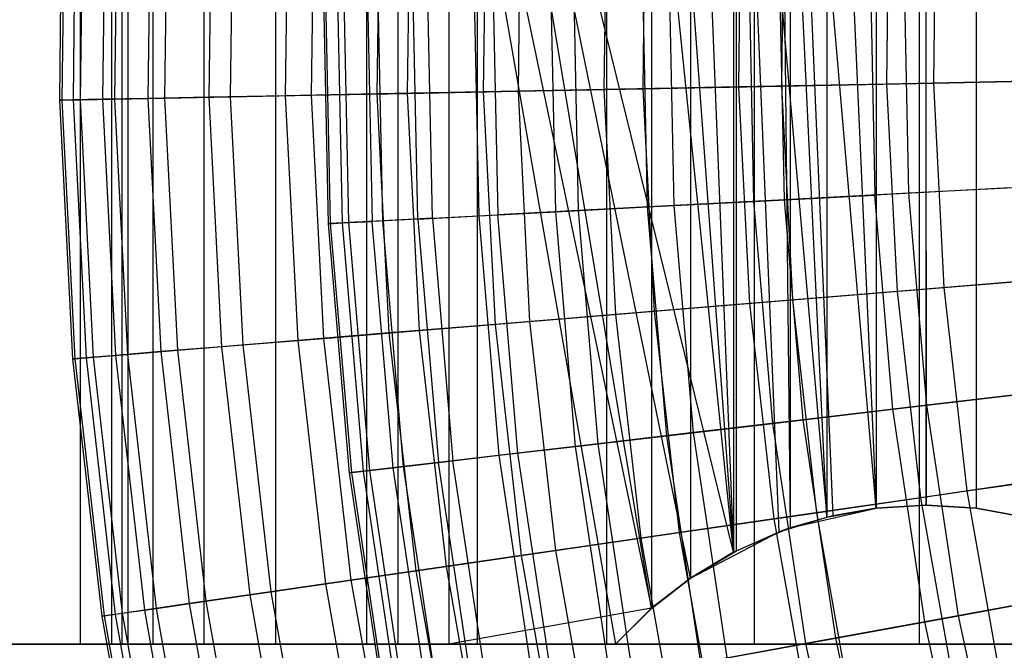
# Model space of a CAD drawing. Extents: x -8.3 to 8.8, y -6 to 6.
# Tile 10 of 177: x -5.9 to -4.4, y -0.9 to 0. Entities that reach past the tile are written whole.
import ezdxf

# ---------------------------------------------------------------- set-up
doc = ezdxf.new("R2010")
doc.units = 0
doc.header["$LTSCALE"] = 2.54
doc.layers.get('0').update_dxf_attribs({"linetype": 'CONTINUOUS'})

# ---------------------------------------------------------------- blocks, each defined once
blk = doc.blocks.new('DROPS_COLOR_A_STL')
at = {"color": 0}
for p, q in [((2.6241, 0.9, 50.8409), (2.6241, -0.9, 50.8409)), ((2.6241, 0.9, 50.8409), (2.6241, -0.9, 50.8409)), ((2.6697, -0.9, 23.8808), (2.6697, 0.9, 23.8808)), ((2.6697, -0.9, 23.8808), (2.6697, 0.9, 23.8808)), ((2.6845, -0.9, 23.4584), (2.6845, 0.9, 23.4584)), ((2.6845, -0.9, 23.4584), (2.6845, 0.9, 23.4584)), ((2.6845, -0.9, 24.3032), (2.6845, 0.9, 24.3032)), ((2.6845, -0.9, 24.3032), (2.6845, 0.9, 24.3032)), ((2.6924, 0.9, 38.2404), (2.6924, -0.9, 38.2404)), ((2.6924, 0.9, 38.2404), (2.6924, -0.9, 38.2404)), ((2.7289, -0.9, 23.038), (2.7289, 0.9, 23.038)), ((2.7289, -0.9, 23.038), (2.7289, 0.9, 23.038)), ((2.7289, -0.9, 24.7235), (2.7289, 0.9, 24.7235)), ((2.7289, -0.9, 24.7235), (2.7289, 0.9, 24.7235)), ((2.8027, -0.9, 22.6218), (2.8027, 0.9, 22.6218)), ((2.8027, -0.9, 22.6218), (2.8027, 0.9, 22.6218)), ((2.8027, -0.9, 25.1397), (2.8027, 0.9, 25.1397)), ((2.8027, -0.9, 25.1397), (2.8027, 0.9, 25.1397)), ((2.9055, -0.9, 22.2118), (2.9055, 0.9, 22.2118)), ((2.9055, -0.9, 22.2118), (2.9055, 0.9, 22.2118)), ((2.9055, -0.9, 25.5497), (2.9055, 0.9, 25.5497)), ((2.9055, -0.9, 25.5497), (2.9055, 0.9, 25.5497)), ((3.0368, -0.9, 21.8101), (3.0368, 0.9, 21.8101)), ((3.0368, -0.9, 21.8101), (3.0368, 0.9, 21.8101)), ((3.0368, -0.9, 25.9515), (3.0368, 0.9, 25.9515)), ((3.0368, -0.9, 25.9515), (3.0368, 0.9, 25.9515)), ((3.0814, 0.9, 51.2804), (3.4462, -0.8487, 51.5899)), ((3.0814, 0.9, 51.2804), (3.4462, -0.8487, 51.5899)), ((3.0814, 0.9, 51.2804), (3.3943, -0.9, 51.548)), ((3.0814, 0.9, 51.2804), (3.3943, -0.9, 51.548)), ((3.0814, 0.9, 51.2804), (3.0814, -0.9, 51.2804)), ((3.0814, 0.9, 51.2804), (3.0814, -0.9, 51.2804)), ((3.5643, -0.7679, 37.4677), (3.1545, 0.9, 37.8058)), ((3.5643, -0.7679, 37.4677), (3.1545, 0.9, 37.8058)), ((3.5024, -0.8051, 37.5162), (3.1545, 0.9, 37.8058)), ((3.5024, -0.8051, 37.5162), (3.1545, 0.9, 37.8058)), ((3.4464, -0.8485, 37.5608), (3.1545, 0.9, 37.8058)), ((3.1545, 0.9, 37.8058), (3.1545, -0.9, 37.8058)), ((3.1545, 0.9, 37.8058), (3.1545, -0.9, 37.8058)), ((3.4464, -0.8485, 37.5608), (3.1545, 0.9, 37.8058)), ((3.1959, -0.9, 21.4185), (3.1959, 0.9, 21.4185)), ((3.1959, -0.9, 21.4185), (3.1959, 0.9, 21.4185)), ((3.1959, -0.9, 26.343), (3.1959, 0.9, 26.343)), ((3.1959, -0.9, 26.343), (3.1959, 0.9, 26.343)), ((3.3821, -0.9, 21.0391), (3.3821, 0.9, 21.0391)), ((3.3821, -0.9, 21.0391), (3.3821, 0.9, 21.0391)), ((3.3821, -0.9, 26.7225), (3.3821, 0.9, 26.7225)), ((3.3821, -0.9, 26.7225), (3.3821, 0.9, 26.7225)), ((3.5643, -0.7679, 37.4677), (3.3943, 0.9, 37.603)), ((3.5643, -0.7679, 37.4677), (3.3943, 0.9, 37.603)), ((3.5945, -0.9, 20.6736), (3.5945, 0.9, 20.6736)), ((3.5945, -0.9, 20.6736), (3.5945, 0.9, 20.6736)), ((3.5945, -0.9, 27.0879), (3.5945, 0.9, 27.0879)), ((3.5945, -0.9, 27.0879), (3.5945, 0.9, 27.0879)), ((3.832, -0.9, 20.3239), (3.832, 0.9, 20.3239)), ((3.832, -0.9, 20.3239), (3.832, 0.9, 20.3239)), ((3.832, -0.9, 27.4376), (3.832, 0.9, 27.4376)), ((3.832, -0.9, 27.4376), (3.832, 0.9, 27.4376)), ((3.4462, 0.8487, 37.561), (3.5643, -0.7679, 37.4677)), ((3.4462, 0.8487, 37.561), (3.5643, -0.7679, 37.4677)), ((3.4464, 0.8485, 51.5902), (3.4462, -0.8487, 51.5899)), ((3.4464, 0.8485, 51.5902), (3.4462, -0.8487, 51.5899)), ((3.5024, 0.8051, 51.6348), (3.5024, -0.8051, 51.6348)), ((3.5024, 0.8051, 51.6348), (3.5024, -0.8051, 51.6348)), ((3.5024, 0.8051, 37.5162), (3.5643, -0.7679, 37.4677)), ((3.5024, 0.8051, 37.5162), (3.5643, -0.7679, 37.4677)), ((3.5647, 0.7677, 37.4673), (3.5643, -0.7679, 37.4677)), ((3.5647, 0.7677, 37.4673), (3.5643, -0.7679, 37.4677)), ((3.5686, 0.7657, 51.6867), (3.6987, -0.7172, 51.7857)), ((3.5686, -0.7657, 51.6867), (3.5686, 0.7657, 51.6867)), ((3.5686, -0.7657, 51.6867), (3.5686, 0.7657, 51.6867)), ((3.6299, -0.7386, 51.7338), (3.5686, 0.7657, 51.6867)), ((3.6299, -0.7386, 51.7338), (3.5686, 0.7657, 51.6867)), ((3.5686, 0.7657, 51.6867), (3.6987, -0.7172, 51.7857)), ((3.6987, -0.7172, 51.7857), (3.6299, 0.7386, 51.7338)), ((3.6987, -0.7172, 51.7857), (3.6299, 0.7386, 51.7338)), ((3.6299, 0.7386, 37.4172), (3.6461, -0.7327, 37.4049)), ((3.6299, 0.7386, 37.4172), (3.6461, -0.7327, 37.4049)), ((3.7696, -0.7043, 37.3128), (3.6459, 0.7328, 37.405)), ((3.6459, 0.7328, 37.405), (3.6461, -0.7327, 37.4049)), ((3.6459, 0.7328, 37.405), (3.6461, -0.7327, 37.4049)), ((3.6459, 0.7328, 37.405), (3.7072, -0.7152, 37.359)), ((3.6459, 0.7328, 37.405), (3.7072, -0.7152, 37.359)), ((3.7696, -0.7043, 37.3128), (3.6459, 0.7328, 37.405)), ((3.6989, 0.7172, 51.7858), (3.6987, -0.7172, 51.7857)), ((3.6989, 0.7172, 51.7858), (3.6987, -0.7172, 51.7857)), ((3.7071, 0.7153, 37.359), (3.7696, -0.7043, 37.3128)), ((3.7071, 0.7153, 37.359), (3.7696, -0.7043, 37.3128)), ((3.7696, 0.7043, 51.8381), (3.7696, -0.7043, 51.8381)), ((3.7696, 0.7043, 51.8381), (3.7696, -0.7043, 51.8381)), ((3.7696, 0.7043, 37.3128), (3.7696, -0.7043, 37.3128)), ((3.7696, 0.7043, 37.3128), (3.7696, -0.7043, 37.3128)), ((3.8416, 0.7, 51.8902), (3.8412, -0.7, 51.89)), ((3.8416, 0.7, 51.8902), (3.8412, -0.7, 51.89)), ((3.8412, 0.7, 37.261), (3.8416, -0.7, 37.2607)), ((3.8412, 0.7, 37.261), (3.8416, -0.7, 37.2607)), ((3.9135, 0.7043, 51.9413), (3.9135, -0.7043, 51.9413)), ((3.9135, 0.7043, 51.9413), (3.9135, -0.7043, 51.9413)), ((3.9135, 0.7043, 37.2097), (3.9135, -0.7043, 37.2097)), ((3.9135, 0.7043, 37.2097), (3.9135, -0.7043, 37.2097)), ((2.9814, -0.2947, 7.6576), (2.974, 0.0654, 7.6576)), ((2.9814, -0.2947, 7.6576), (2.974, 0.0654, 7.6576)), ((2.9844, -0.2945, 8.0263), (2.9771, 0.0654, 8.0263)), ((2.9844, -0.2945, 8.0263), (2.9771, 0.0654, 8.0263)), ((3.0014, -0.2936, 7.2894), (2.994, 0.0652, 7.2894)), ((3.0014, -0.2936, 7.2894), (2.994, 0.0652, 7.2894)), ((3.0105, -0.2931, 8.3941), (3.0031, 0.0651, 8.3941)), ((3.0105, -0.2931, 8.3941), (3.0031, 0.0651, 8.3941)), ((3.037, 0.0647, 6.9232), (3.0443, -0.2914, 6.9232)), ((3.037, 0.0647, 6.9232), (3.0443, -0.2914, 6.9232)), ((3.0594, -0.2906, 8.7596), (3.0521, 0.0645, 8.7596)), ((3.0594, -0.2906, 8.7596), (3.0521, 0.0645, 8.7596)), ((3.1099, -0.2879, 6.5603), (3.1028, 0.0639, 6.5603)), ((3.1099, -0.2879, 6.5603), (3.1028, 0.0639, 6.5603)), ((3.131, -0.2868, 9.1213), (3.1238, 0.0637, 9.1213)), ((3.131, -0.2868, 9.1213), (3.1238, 0.0637, 9.1213)), ((3.1981, -0.2833, 6.2023), (3.1911, 0.0629, 6.2023)), ((3.1981, -0.2833, 6.2023), (3.1911, 0.0629, 6.2023)), ((3.218, 0.0626, 9.4778), (3.225, -0.2819, 9.4778)), ((3.218, 0.0626, 9.4778), (3.225, -0.2819, 9.4778)), ((3.3085, -0.2775, 5.8505), (3.3015, 0.0616, 5.8505)), ((3.3085, -0.2775, 5.8505), (3.3015, 0.0616, 5.8505)), ((3.3412, -0.2758, 9.8277), (3.3343, 0.0612, 9.8277)), ((3.3412, -0.2758, 9.8277), (3.3343, 0.0612, 9.8277)), ((3.4405, -0.2705, 5.5063), (3.4338, 0.06, 5.5063)), ((3.4405, -0.2705, 5.5063), (3.4338, 0.06, 5.5063)), ((3.4789, -0.2685, 10.1697), (3.4722, 0.0596, 10.1697)), ((3.4789, -0.2685, 10.1697), (3.4722, 0.0596, 10.1697)), ((3.5938, -0.2625, 5.171), (3.5873, 0.0583, 5.171)), ((3.5938, -0.2625, 5.171), (3.5873, 0.0583, 5.171)), ((3.6376, -0.2602, 10.5024), (3.6311, 0.0577, 10.5024)), ((3.6376, -0.2602, 10.5024), (3.6311, 0.0577, 10.5024)), ((3.7614, 0.0562, 4.846), (3.7677, -0.2534, 4.846)), ((3.7614, 0.0562, 4.846), (3.7677, -0.2534, 4.846)), ((3.8168, -0.2508, 10.8245), (3.8106, 0.0557, 10.8245)), ((3.8168, -0.2508, 10.8245), (3.8106, 0.0557, 10.8245)), ((4.0158, -0.2403, 11.1348), (3.8168, -0.2508, 10.8245)), ((4.0158, -0.2403, 11.1348), (3.8168, -0.2508, 10.8245)), ((3.5938, -0.2625, 5.171), (3.7677, -0.2534, 4.846)), ((3.5938, -0.2625, 5.171), (3.7677, -0.2534, 4.846)), ((3.8168, -0.2508, 10.8245), (3.6376, -0.2602, 10.5024)), ((3.8168, -0.2508, 10.8245), (3.6376, -0.2602, 10.5024)), ((3.9615, -0.2432, 4.5325), (3.7677, -0.2534, 4.846)), ((3.9615, -0.2432, 4.5325), (3.7677, -0.2534, 4.846)), ((3.7938, -0.5619, 4.846), (3.7677, -0.2534, 4.846)), ((3.7938, -0.5619, 4.846), (3.7677, -0.2534, 4.846)), ((3.8427, -0.5562, 10.8245), (3.8168, -0.2508, 10.8245)), ((3.8427, -0.5562, 10.8245), (3.8168, -0.2508, 10.8245)), ((3.4789, -0.2685, 10.1697), (3.3412, -0.2758, 9.8277)), ((3.4789, -0.2685, 10.1697), (3.3412, -0.2758, 9.8277)), ((3.4405, -0.2705, 5.5063), (3.5938, -0.2625, 5.171)), ((3.4405, -0.2705, 5.5063), (3.5938, -0.2625, 5.171)), ((3.6376, -0.2602, 10.5024), (3.4789, -0.2685, 10.1697)), ((3.6376, -0.2602, 10.5024), (3.4789, -0.2685, 10.1697)), ((3.5066, -0.5955, 10.1697), (3.4789, -0.2685, 10.1697)), ((3.5066, -0.5955, 10.1697), (3.4789, -0.2685, 10.1697)), ((3.6209, -0.5822, 5.171), (3.5938, -0.2625, 5.171)), ((3.6209, -0.5822, 5.171), (3.5938, -0.2625, 5.171)), ((3.6645, -0.5771, 10.5024), (3.6376, -0.2602, 10.5024)), ((3.6645, -0.5771, 10.5024), (3.6376, -0.2602, 10.5024)), ((3.1099, -0.2879, 6.5603), (3.1981, -0.2833, 6.2023)), ((3.1099, -0.2879, 6.5603), (3.1981, -0.2833, 6.2023)), ((3.131, -0.2868, 9.1213), (3.225, -0.2819, 9.4778)), ((3.131, -0.2868, 9.1213), (3.225, -0.2819, 9.4778)), ((3.1981, -0.2833, 6.2023), (3.3085, -0.2775, 5.8505)), ((3.1981, -0.2833, 6.2023), (3.3085, -0.2775, 5.8505)), ((3.2273, -0.6282, 6.2023), (3.1981, -0.2833, 6.2023)), ((3.2273, -0.6282, 6.2023), (3.1981, -0.2833, 6.2023)), ((3.3412, -0.2758, 9.8277), (3.225, -0.2819, 9.4778)), ((3.3412, -0.2758, 9.8277), (3.225, -0.2819, 9.4778)), ((3.2541, -0.6251, 9.4778), (3.225, -0.2819, 9.4778)), ((3.2541, -0.6251, 9.4778), (3.225, -0.2819, 9.4778)), ((3.3085, -0.2775, 5.8505), (3.4405, -0.2705, 5.5063)), ((3.3085, -0.2775, 5.8505), (3.4405, -0.2705, 5.5063)), ((3.3371, -0.6154, 5.8505), (3.3085, -0.2775, 5.8505)), ((3.3371, -0.6154, 5.8505), (3.3085, -0.2775, 5.8505)), ((3.3696, -0.6116, 9.8277), (3.3412, -0.2758, 9.8277)), ((3.3696, -0.6116, 9.8277), (3.3412, -0.2758, 9.8277)), ((3.4684, -0.6, 5.5063), (3.4405, -0.2705, 5.5063)), ((3.4684, -0.6, 5.5063), (3.4405, -0.2705, 5.5063)), ((2.9814, -0.2947, 7.6576), (3.0014, -0.2936, 7.2894)), ((2.9814, -0.2947, 7.6576), (3.0014, -0.2936, 7.2894)), ((2.9844, -0.2945, 8.0263), (2.9814, -0.2947, 7.6576)), ((2.9844, -0.2945, 8.0263), (2.9814, -0.2947, 7.6576)), ((3.0118, -0.6535, 7.6576), (2.9814, -0.2947, 7.6576)), ((3.0118, -0.6535, 7.6576), (2.9814, -0.2947, 7.6576)), ((3.0105, -0.2931, 8.3941), (2.9844, -0.2945, 8.0263)), ((3.0105, -0.2931, 8.3941), (2.9844, -0.2945, 8.0263)), ((3.0148, -0.6531, 8.0263), (2.9844, -0.2945, 8.0263)), ((3.0148, -0.6531, 8.0263), (2.9844, -0.2945, 8.0263)), ((3.0014, -0.2936, 7.2894), (3.0443, -0.2914, 6.9232)), ((3.0014, -0.2936, 7.2894), (3.0443, -0.2914, 6.9232)), ((3.0317, -0.6512, 7.2894), (3.0014, -0.2936, 7.2894)), ((3.0317, -0.6512, 7.2894), (3.0014, -0.2936, 7.2894)), ((3.0594, -0.2906, 8.7596), (3.0105, -0.2931, 8.3941)), ((3.0594, -0.2906, 8.7596), (3.0105, -0.2931, 8.3941)), ((3.0407, -0.6501, 8.3941), (3.0105, -0.2931, 8.3941)), ((3.0407, -0.6501, 8.3941), (3.0105, -0.2931, 8.3941)), ((3.1099, -0.2879, 6.5603), (3.0443, -0.2914, 6.9232)), ((3.1099, -0.2879, 6.5603), (3.0443, -0.2914, 6.9232)), ((3.0743, -0.6462, 6.9232), (3.0443, -0.2914, 6.9232)), ((3.0743, -0.6462, 6.9232), (3.0443, -0.2914, 6.9232)), ((3.131, -0.2868, 9.1213), (3.0594, -0.2906, 8.7596)), ((3.131, -0.2868, 9.1213), (3.0594, -0.2906, 8.7596)), ((3.0894, -0.6444, 8.7596), (3.0594, -0.2906, 8.7596)), ((3.0894, -0.6444, 8.7596), (3.0594, -0.2906, 8.7596)), ((3.1099, -0.2879, 6.5603), (3.1397, -0.6385, 6.5603)), ((3.1099, -0.2879, 6.5603), (3.1397, -0.6385, 6.5603)), ((3.131, -0.2868, 9.1213), (3.1606, -0.6361, 9.1213)), ((3.131, -0.2868, 9.1213), (3.1606, -0.6361, 9.1213)), ((4.0406, -0.533, 11.1348), (3.8427, -0.5562, 10.8245)), ((4.0406, -0.533, 11.1348), (3.8427, -0.5562, 10.8245)), ((3.7938, -0.5619, 4.846), (3.9866, -0.5393, 4.5325)), ((3.7938, -0.5619, 4.846), (3.9866, -0.5393, 4.5325)), ((3.6209, -0.5822, 5.171), (3.7938, -0.5619, 4.846)), ((3.6209, -0.5822, 5.171), (3.7938, -0.5619, 4.846)), ((3.8427, -0.5562, 10.8245), (3.6645, -0.5771, 10.5024)), ((3.8427, -0.5562, 10.8245), (3.6645, -0.5771, 10.5024)), ((3.8397, -0.8681, 4.846), (3.7938, -0.5619, 4.846)), ((3.8397, -0.8681, 4.846), (3.7938, -0.5619, 4.846)), ((3.8881, -0.8593, 10.8245), (3.8427, -0.5562, 10.8245)), ((3.8881, -0.8593, 10.8245), (3.8427, -0.5562, 10.8245)), ((3.6645, -0.5771, 10.5024), (3.5066, -0.5955, 10.1697)), ((3.6645, -0.5771, 10.5024), (3.5066, -0.5955, 10.1697)), ((3.7116, -0.8915, 10.5024), (3.6645, -0.5771, 10.5024)), ((3.7116, -0.8915, 10.5024), (3.6645, -0.5771, 10.5024)), ((3.4684, -0.6, 5.5063), (3.6209, -0.5822, 5.171)), ((3.4684, -0.6, 5.5063), (3.6209, -0.5822, 5.171)), ((3.6684, -0.8994, 5.171), (3.6209, -0.5822, 5.171)), ((3.6684, -0.8994, 5.171), (3.6209, -0.5822, 5.171)), ((3.3371, -0.6154, 5.8505), (3.4684, -0.6, 5.5063)), ((3.3371, -0.6154, 5.8505), (3.4684, -0.6, 5.5063)), ((3.5066, -0.5955, 10.1697), (3.3696, -0.6116, 9.8277)), ((3.5066, -0.5955, 10.1697), (3.3696, -0.6116, 9.8277)), ((3.5174, -0.927, 5.5063), (3.4684, -0.6, 5.5063)), ((3.5174, -0.927, 5.5063), (3.4684, -0.6, 5.5063)), ((3.5552, -0.9201, 10.1697), (3.5066, -0.5955, 10.1697)), ((3.5552, -0.9201, 10.1697), (3.5066, -0.5955, 10.1697)), ((3.2273, -0.6282, 6.2023), (3.3371, -0.6154, 5.8505)), ((3.2273, -0.6282, 6.2023), (3.3371, -0.6154, 5.8505)), ((3.3696, -0.6116, 9.8277), (3.2541, -0.6251, 9.4778)), ((3.3696, -0.6116, 9.8277), (3.2541, -0.6251, 9.4778)), ((3.3873, -0.9508, 5.8505), (3.3371, -0.6154, 5.8505)), ((3.3873, -0.9508, 5.8505), (3.3371, -0.6154, 5.8505)), ((3.4195, -0.9449, 9.8277), (3.3696, -0.6116, 9.8277)), ((3.4195, -0.9449, 9.8277), (3.3696, -0.6116, 9.8277)), ((3.1606, -0.6361, 9.1213), (3.0894, -0.6444, 8.7596)), ((3.1606, -0.6361, 9.1213), (3.0894, -0.6444, 8.7596)), ((3.1397, -0.6385, 6.5603), (3.2273, -0.6282, 6.2023)), ((3.1397, -0.6385, 6.5603), (3.2273, -0.6282, 6.2023)), ((3.2541, -0.6251, 9.4778), (3.1606, -0.6361, 9.1213)), ((3.2541, -0.6251, 9.4778), (3.1606, -0.6361, 9.1213)), ((3.2125, -0.9827, 9.1213), (3.1606, -0.6361, 9.1213)), ((3.2125, -0.9827, 9.1213), (3.1606, -0.6361, 9.1213)), ((3.2786, -0.9706, 6.2023), (3.2273, -0.6282, 6.2023)), ((3.2786, -0.9706, 6.2023), (3.2273, -0.6282, 6.2023)), ((3.3051, -0.9658, 9.4778), (3.2541, -0.6251, 9.4778)), ((3.3051, -0.9658, 9.4778), (3.2541, -0.6251, 9.4778)), ((3.0118, -0.6535, 7.6576), (3.0317, -0.6512, 7.2894)), ((3.0118, -0.6535, 7.6576), (3.0317, -0.6512, 7.2894)), ((3.0407, -0.6501, 8.3941), (3.0148, -0.6531, 8.0263)), ((3.0407, -0.6501, 8.3941), (3.0148, -0.6531, 8.0263)), ((3.0317, -0.6512, 7.2894), (3.0743, -0.6462, 6.9232)), ((3.0317, -0.6512, 7.2894), (3.0743, -0.6462, 6.9232)), ((3.0848, -1.0061, 7.2894), (3.0317, -0.6512, 7.2894)), ((3.0848, -1.0061, 7.2894), (3.0317, -0.6512, 7.2894)), ((3.0894, -0.6444, 8.7596), (3.0407, -0.6501, 8.3941)), ((3.0894, -0.6444, 8.7596), (3.0407, -0.6501, 8.3941)), ((3.0938, -1.0044, 8.3941), (3.0407, -0.6501, 8.3941)), ((3.0938, -1.0044, 8.3941), (3.0407, -0.6501, 8.3941)), ((3.0743, -0.6462, 6.9232), (3.1397, -0.6385, 6.5603)), ((3.0743, -0.6462, 6.9232), (3.1397, -0.6385, 6.5603)), ((3.1271, -0.9983, 6.9232), (3.0743, -0.6462, 6.9232)), ((3.1271, -0.9983, 6.9232), (3.0743, -0.6462, 6.9232)), ((3.1419, -0.9956, 8.7596), (3.0894, -0.6444, 8.7596)), ((3.1419, -0.9956, 8.7596), (3.0894, -0.6444, 8.7596)), ((3.1918, -0.9865, 6.5603), (3.1397, -0.6385, 6.5603)), ((3.1918, -0.9865, 6.5603), (3.1397, -0.6385, 6.5603)), ((3.0148, -0.6531, 8.0263), (3.0118, -0.6535, 7.6576)), ((3.0148, -0.6531, 8.0263), (3.0118, -0.6535, 7.6576)), ((3.0651, -1.0096, 7.6576), (3.0118, -0.6535, 7.6576)), ((3.0651, -1.0096, 7.6576), (3.0118, -0.6535, 7.6576)), ((3.0681, -1.0091, 8.0263), (3.0148, -0.6531, 8.0263)), ((3.0681, -1.0091, 8.0263), (3.0148, -0.6531, 8.0263)), ((3.6461, -0.7327, 37.4049), (3.7696, -0.7043, 51.8381)), ((3.6461, -0.7327, 37.4049), (3.7696, -0.7043, 51.8381)), ((3.6987, -0.7172, 51.7857), (3.7696, -0.7043, 51.8381)), ((3.6987, -0.7172, 51.7857), (3.7696, -0.7043, 51.8381)), ((3.7696, -0.7043, 37.3128), (3.7072, -0.7152, 37.359)), ((3.7072, -0.7152, 37.359), (3.7696, -0.7043, 51.8381)), ((3.7072, -0.7152, 37.359), (3.7696, -0.7043, 51.8381)), ((3.7696, -0.7043, 37.3128), (3.7072, -0.7152, 37.359)), ((3.7696, -0.7043, 51.8381), (3.8412, -0.7, 51.89)), ((3.8416, -0.7, 37.2607), (3.7696, -0.7043, 37.3128)), ((3.8416, -0.7, 37.2607), (3.7696, -0.7043, 37.3128)), ((3.7696, -0.7043, 51.8381), (3.8412, -0.7, 51.89)), ((3.7696, -0.7043, 37.3128), (3.7696, -0.7043, 51.8381)), ((3.7696, -0.7043, 37.3128), (3.7696, -0.7043, 51.8381)), ((3.8412, -0.7, 51.89), (3.9135, -0.7043, 51.9413)), ((3.8412, -0.7, 51.89), (3.9135, -0.7043, 51.9413)), ((3.8416, -0.7, 37.2607), (3.8412, -0.7, 51.89)), ((3.8416, -0.7, 37.2607), (3.8412, -0.7, 51.89)), ((3.9135, -0.7043, 37.2097), (3.8416, -0.7, 37.2607)), ((3.9135, -0.7043, 37.2097), (3.8416, -0.7, 37.2607)), ((3.9135, -0.7043, 51.9413), (3.984, -0.7172, 51.9903)), ((3.9836, -0.7171, 37.161), (3.9135, -0.7043, 37.2097)), ((3.9135, -0.7043, 37.2097), (3.9135, -0.7043, 51.9413)), ((3.9135, -0.7043, 37.2097), (3.9135, -0.7043, 51.9413)), ((3.9836, -0.7171, 37.161), (3.9135, -0.7043, 37.2097)), ((3.9135, -0.7043, 51.9413), (3.984, -0.7172, 51.9903)), ((3.6299, -0.7386, 51.7338), (3.6987, -0.7172, 51.7857)), ((3.6299, -0.7386, 51.7338), (3.6987, -0.7172, 51.7857)), ((3.7072, -0.7152, 37.359), (3.6461, -0.7327, 37.4049)), ((3.7072, -0.7152, 37.359), (3.6461, -0.7327, 37.4049)), ((3.6461, -0.7327, 37.4049), (3.6987, -0.7172, 51.7857)), ((3.6461, -0.7327, 37.4049), (3.6987, -0.7172, 51.7857)), ((3.6461, -0.7327, 37.4049), (3.5643, -0.7679, 37.4677)), ((3.6461, -0.7327, 37.4049), (3.5643, -0.7679, 37.4677)), ((3.6461, -0.7327, 37.4049), (3.6299, -0.7386, 51.7338)), ((3.6461, -0.7327, 37.4049), (3.6299, -0.7386, 51.7338)), ((3.5024, -0.8051, 37.5162), (3.6299, -0.7386, 51.7338)), ((3.5024, -0.8051, 37.5162), (3.6299, -0.7386, 51.7338)), ((3.5643, -0.7679, 37.4677), (3.6299, -0.7386, 51.7338)), ((3.5643, -0.7679, 37.4677), (3.6299, -0.7386, 51.7338)), ((3.5686, -0.7657, 51.6867), (3.6299, -0.7386, 51.7338)), ((3.5686, -0.7657, 51.6867), (3.6299, -0.7386, 51.7338)), ((3.5024, -0.8051, 51.6348), (3.5686, -0.7657, 51.6867)), ((3.5686, -0.7657, 51.6867), (3.5024, -0.8051, 37.5162)), ((3.5686, -0.7657, 51.6867), (3.5024, -0.8051, 37.5162)), ((3.5024, -0.8051, 51.6348), (3.5686, -0.7657, 51.6867)), ((3.5643, -0.7679, 37.4677), (3.5024, -0.8051, 37.5162)), ((3.5643, -0.7679, 37.4677), (3.5024, -0.8051, 37.5162)), ((3.4462, -0.8487, 51.5899), (3.5024, -0.8051, 51.6348)), ((3.4462, -0.8487, 51.5899), (3.5024, -0.8051, 51.6348)), ((3.5024, -0.8051, 37.5162), (3.4464, -0.8485, 37.5608)), ((3.5024, -0.8051, 37.5162), (3.4464, -0.8485, 37.5608)), ((3.5024, -0.8051, 51.6348), (3.5024, -0.8051, 37.5162)), ((3.5024, -0.8051, 51.6348), (3.5024, -0.8051, 37.5162)), ((4.0306, -0.8333, 4.5325), (3.8397, -0.8681, 4.846)), ((4.0306, -0.8333, 4.5325), (3.8397, -0.8681, 4.846)), ((3.8881, -0.8593, 10.8245), (4.0841, -0.8235, 11.1348)), ((3.8881, -0.8593, 10.8245), (4.0841, -0.8235, 11.1348)), ((3.4464, -0.8485, 37.5608), (3.1545, -0.9, 37.8058)), ((3.4464, -0.8485, 37.5608), (3.1545, -0.9, 37.8058)), ((3.4464, -0.8485, 37.5608), (3.3943, -0.9, 37.603)), ((3.4464, -0.8485, 37.5608), (3.3943, -0.9, 37.603)), ((3.3943, -0.9, 51.548), (3.4462, -0.8487, 51.5899)), ((3.3943, -0.9, 51.548), (3.4462, -0.8487, 51.5899)), ((3.4464, -0.8485, 37.5608), (3.4462, -0.8487, 51.5899)), ((3.4464, -0.8485, 37.5608), (3.4462, -0.8487, 51.5899)), ((3.7116, -0.8915, 10.5024), (3.8881, -0.8593, 10.8245)), ((3.7116, -0.8915, 10.5024), (3.8881, -0.8593, 10.8245)), ((3.9528, -1.1589, 10.8245), (3.8881, -0.8593, 10.8245)), ((3.9528, -1.1589, 10.8245), (3.8881, -0.8593, 10.8245)), ((3.8397, -0.8681, 4.846), (3.6684, -0.8994, 5.171)), ((3.8397, -0.8681, 4.846), (3.6684, -0.8994, 5.171)), ((3.9051, -1.1708, 4.846), (3.8397, -0.8681, 4.846)), ((3.9051, -1.1708, 4.846), (3.8397, -0.8681, 4.846)), ((3.5552, -0.9201, 10.1697), (3.7116, -0.8915, 10.5024)), ((3.5552, -0.9201, 10.1697), (3.7116, -0.8915, 10.5024)), ((3.7787, -1.2024, 10.5024), (3.7116, -0.8915, 10.5024)), ((3.7787, -1.2024, 10.5024), (3.7116, -0.8915, 10.5024)), ((2.6241, -0.9, 50.8409), (2.1988, -0.9, 50.3702)), ((2.6241, -0.9, 50.8409), (2.1988, -0.9, 50.3702)), ((2.262, -0.9, 38.7064), (2.6924, -0.9, 38.2404)), ((2.262, -0.9, 38.7064), (2.6924, -0.9, 38.2404)), ((3.0814, -0.9, 51.2804), (2.6241, -0.9, 50.8409)), ((3.0814, -0.9, 51.2804), (2.6241, -0.9, 50.8409)), ((2.6845, -0.9, 23.4584), (2.6697, -0.9, 23.8808)), ((2.6697, -0.9, 23.8808), (2.6845, -0.9, 24.3032)), ((2.6697, -0.9, 23.8808), (2.6845, -0.9, 24.3032)), ((2.6845, -0.9, 23.4584), (2.6697, -0.9, 23.8808)), ((2.7289, -0.9, 23.038), (2.6845, -0.9, 23.4584)), ((2.6845, -0.9, 24.3032), (2.7289, -0.9, 24.7235)), ((2.6845, -0.9, 24.3032), (2.7289, -0.9, 24.7235)), ((2.7289, -0.9, 23.038), (2.6845, -0.9, 23.4584)), ((2.6924, -0.9, 38.2404), (3.1545, -0.9, 37.8058)), ((2.6924, -0.9, 38.2404), (3.1545, -0.9, 37.8058)), ((2.8027, -0.9, 22.6218), (2.7289, -0.9, 23.038)), ((2.7289, -0.9, 24.7235), (2.8027, -0.9, 25.1397)), ((2.7289, -0.9, 24.7235), (2.8027, -0.9, 25.1397)), ((2.8027, -0.9, 22.6218), (2.7289, -0.9, 23.038)), ((2.9055, -0.9, 22.2118), (2.8027, -0.9, 22.6218)), ((2.8027, -0.9, 25.1397), (2.9055, -0.9, 25.5497)), ((2.8027, -0.9, 25.1397), (2.9055, -0.9, 25.5497)), ((2.9055, -0.9, 22.2118), (2.8027, -0.9, 22.6218)), ((3.0368, -0.9, 21.8101), (2.9055, -0.9, 22.2118)), ((2.9055, -0.9, 25.5497), (3.0368, -0.9, 25.9515)), ((2.9055, -0.9, 25.5497), (3.0368, -0.9, 25.9515)), ((3.0368, -0.9, 21.8101), (2.9055, -0.9, 22.2118)), ((3.1959, -0.9, 21.4185), (3.0368, -0.9, 21.8101)), ((3.0368, -0.9, 25.9515), (3.1959, -0.9, 26.343)), ((3.0368, -0.9, 25.9515), (3.1959, -0.9, 26.343)), ((3.1959, -0.9, 21.4185), (3.0368, -0.9, 21.8101)), ((3.3943, -0.9, 51.548), (3.0814, -0.9, 51.2804)), ((3.3943, -0.9, 51.548), (3.0814, -0.9, 51.2804)), ((3.1545, -0.9, 37.8058), (3.3943, -0.9, 37.603)), ((3.1545, -0.9, 37.8058), (3.3943, -0.9, 37.603)), ((3.3821, -0.9, 21.0391), (3.1959, -0.9, 21.4185)), ((3.1959, -0.9, 26.343), (3.3821, -0.9, 26.7225)), ((3.1959, -0.9, 26.343), (3.3821, -0.9, 26.7225)), ((3.3821, -0.9, 21.0391), (3.1959, -0.9, 21.4185)), ((3.5945, -0.9, 20.6736), (3.3821, -0.9, 21.0391)), ((3.3821, -0.9, 26.7225), (3.5945, -0.9, 27.0879)), ((3.3821, -0.9, 26.7225), (3.5945, -0.9, 27.0879)), ((3.5945, -0.9, 20.6736), (3.3821, -0.9, 21.0391)), ((3.3943, -0.9, 37.603), (3.3943, -0.9, 51.548)), ((3.3943, -0.9, 37.603), (3.3943, -0.9, 51.548)), ((3.6684, -0.8994, 5.171), (3.5174, -0.927, 5.5063)), ((3.6684, -0.8994, 5.171), (3.5174, -0.927, 5.5063)), ((3.832, -0.9, 20.3239), (3.5945, -0.9, 20.6736)), ((3.5945, -0.9, 27.0879), (3.832, -0.9, 27.4376)), ((3.5945, -0.9, 27.0879), (3.832, -0.9, 27.4376)), ((3.832, -0.9, 20.3239), (3.5945, -0.9, 20.6736)), ((3.7361, -1.213, 5.171), (3.6684, -0.8994, 5.171)), ((3.7361, -1.213, 5.171), (3.6684, -0.8994, 5.171)), ((4.0934, -0.9, 19.9918), (3.832, -0.9, 20.3239)), ((3.832, -0.9, 27.4376), (4.0934, -0.9, 27.7698)), ((3.832, -0.9, 27.4376), (4.0934, -0.9, 27.7698)), ((4.0934, -0.9, 19.9918), (3.832, -0.9, 20.3239))]:
    blk.add_line(p, q, dxfattribs=at)
blk = doc.blocks.new('GROUP_1')
at = {"color": 0}
for p, q in [((2.5132, 6.2549, 5.8699), (2.5089, 5.8818, 5.8699)), ((2.5132, 6.2549, 5.8699), (2.5089, 5.8818, 5.8699)), ((2.5167, 6.2547, 6.2416), (2.5124, 5.8819, 6.2416)), ((2.5167, 6.2547, 6.2416), (2.5124, 5.8819, 6.2416)), ((2.5328, 6.254, 5.4987), (2.5285, 5.8822, 5.4987)), ((2.5328, 6.254, 5.4987), (2.5285, 5.8822, 5.4987)), ((2.5431, 6.2536, 6.6124), (2.5388, 5.8824, 6.6124)), ((2.5431, 6.2536, 6.6124), (2.5388, 5.8824, 6.6124)), ((2.5753, 6.2522, 5.1294), (2.571, 5.883, 5.1294)), ((2.5753, 6.2522, 5.1294), (2.571, 5.883, 5.1294)), ((2.5925, 6.2515, 6.9808), (2.5882, 5.8833, 6.9808)), ((2.5925, 6.2515, 6.9808), (2.5882, 5.8833, 6.9808)), ((2.6405, 6.2494, 4.7635), (2.6363, 5.8843, 4.7635)), ((2.6405, 6.2494, 4.7635), (2.6363, 5.8843, 4.7635)), ((2.6645, 6.2484, 7.3455), (2.6603, 5.8847, 7.3455)), ((2.6645, 6.2484, 7.3455), (2.6603, 5.8847, 7.3455)), ((2.7283, 6.2457, 4.4023), (2.7241, 5.886, 4.4023)), ((2.7283, 6.2457, 4.4023), (2.7241, 5.886, 4.4023)), ((2.759, 6.2444, 7.705), (2.7548, 5.8866, 7.705)), ((2.759, 6.2444, 7.705), (2.7548, 5.8866, 7.705)), ((2.8382, 6.241, 4.0472), (2.8341, 5.8881, 4.0472)), ((2.8382, 6.241, 4.0472), (2.8341, 5.8881, 4.0472)), ((2.8755, 6.2394, 8.058), (2.8714, 5.8889, 8.058)), ((2.8755, 6.2394, 8.058), (2.8714, 5.8889, 8.058)), ((2.9699, 6.2353, 3.6996), (2.9659, 5.8907, 3.6996)), ((2.9699, 6.2353, 3.6996), (2.9659, 5.8907, 3.6996)), ((3.0136, 6.2335, 8.403), (3.0096, 5.8915, 8.403)), ((3.0136, 6.2335, 8.403), (3.0096, 5.8915, 8.403)), ((3.1229, 6.2288, 3.3609), (3.119, 5.8937, 3.3609)), ((3.1229, 6.2288, 3.3609), (3.119, 5.8937, 3.3609)), ((3.1728, 6.2267, 8.7389), (3.169, 5.8946, 8.7389)), ((3.1728, 6.2267, 8.7389), (3.169, 5.8946, 8.7389)), ((3.2965, 6.2214, 3.0323), (3.2927, 5.8971, 3.0323)), ((3.2965, 6.2214, 3.0323), (3.2927, 5.8971, 3.0323)), ((3.3525, 6.219, 9.0642), (3.3488, 5.8981, 9.0642)), ((3.3525, 6.219, 9.0642), (3.3488, 5.8981, 9.0642)), ((3.4901, 6.2131, 2.715), (3.4864, 5.9008, 2.715)), ((3.4901, 6.2131, 2.715), (3.4864, 5.9008, 2.715)), ((3.552, 6.2105, 9.3777), (3.5484, 5.902, 9.3777)), ((3.552, 6.2105, 9.3777), (3.5484, 5.902, 9.3777)), ((3.7029, 6.204, 2.4104), (3.6995, 5.905, 2.4104)), ((3.7029, 6.204, 2.4104), (3.6995, 5.905, 2.4104)), ((3.7705, 6.2011, 9.6783), (3.767, 5.9063, 9.6783)), ((3.7705, 6.2011, 9.6783), (3.767, 5.9063, 9.6783)), ((3.767, 5.9063, 9.6783), (4.0039, 5.9109, 9.9648)), ((3.767, 5.9063, 9.6783), (4.0039, 5.9109, 9.9648)), ((3.2927, 5.8971, 3.0323), (3.119, 5.8937, 3.3609)), ((3.2927, 5.8971, 3.0323), (3.119, 5.8937, 3.3609)), ((3.169, 5.8946, 8.7389), (3.3488, 5.8981, 9.0642)), ((3.169, 5.8946, 8.7389), (3.3488, 5.8981, 9.0642)), ((3.4864, 5.9008, 2.715), (3.2927, 5.8971, 3.0323)), ((3.4864, 5.9008, 2.715), (3.2927, 5.8971, 3.0323)), ((3.2927, 5.8971, 3.0323), (3.3091, 5.5731, 3.0323)), ((3.2927, 5.8971, 3.0323), (3.3091, 5.5731, 3.0323)), ((3.3488, 5.8981, 9.0642), (3.5484, 5.902, 9.3777)), ((3.3488, 5.8981, 9.0642), (3.5484, 5.902, 9.3777)), ((3.3488, 5.8981, 9.0642), (3.365, 5.5777, 9.0642)), ((3.3488, 5.8981, 9.0642), (3.365, 5.5777, 9.0642)), ((3.6995, 5.905, 2.4104), (3.4864, 5.9008, 2.715)), ((3.6995, 5.905, 2.4104), (3.4864, 5.9008, 2.715)), ((3.4864, 5.9008, 2.715), (3.5022, 5.5889, 2.715)), ((3.4864, 5.9008, 2.715), (3.5022, 5.5889, 2.715)), ((3.5484, 5.902, 9.3777), (3.767, 5.9063, 9.6783)), ((3.5484, 5.902, 9.3777), (3.767, 5.9063, 9.6783)), ((3.5484, 5.902, 9.3777), (3.564, 5.594, 9.3777)), ((3.5484, 5.902, 9.3777), (3.564, 5.594, 9.3777)), ((3.9309, 5.9095, 2.1196), (3.6995, 5.905, 2.4104)), ((3.9309, 5.9095, 2.1196), (3.6995, 5.905, 2.4104)), ((3.6995, 5.905, 2.4104), (3.7146, 5.6063, 2.4104)), ((3.6995, 5.905, 2.4104), (3.7146, 5.6063, 2.4104)), ((3.767, 5.9063, 9.6783), (3.7819, 5.6118, 9.6783)), ((3.767, 5.9063, 9.6783), (3.7819, 5.6118, 9.6783)), ((2.5285, 5.8822, 5.4987), (2.5089, 5.8818, 5.8699)), ((2.5285, 5.8822, 5.4987), (2.5089, 5.8818, 5.8699)), ((2.5089, 5.8818, 5.8699), (2.5124, 5.8819, 6.2416)), ((2.5089, 5.8818, 5.8699), (2.5124, 5.8819, 6.2416)), ((2.5089, 5.8818, 5.8699), (2.5278, 5.5092, 5.8699)), ((2.5089, 5.8818, 5.8699), (2.5278, 5.5092, 5.8699)), ((2.5124, 5.8819, 6.2416), (2.5388, 5.8824, 6.6124)), ((2.5124, 5.8819, 6.2416), (2.5388, 5.8824, 6.6124)), ((2.5124, 5.8819, 6.2416), (2.5312, 5.5094, 6.2416)), ((2.5124, 5.8819, 6.2416), (2.5312, 5.5094, 6.2416)), ((2.571, 5.883, 5.1294), (2.5285, 5.8822, 5.4987)), ((2.571, 5.883, 5.1294), (2.5285, 5.8822, 5.4987)), ((2.5285, 5.8822, 5.4987), (2.5473, 5.5108, 5.4987)), ((2.5285, 5.8822, 5.4987), (2.5473, 5.5108, 5.4987)), ((2.5388, 5.8824, 6.6124), (2.5882, 5.8833, 6.9808)), ((2.5388, 5.8824, 6.6124), (2.5882, 5.8833, 6.9808)), ((2.5388, 5.8824, 6.6124), (2.5576, 5.5116, 6.6124)), ((2.5388, 5.8824, 6.6124), (2.5576, 5.5116, 6.6124)), ((2.6363, 5.8843, 4.7635), (2.571, 5.883, 5.1294)), ((2.6363, 5.8843, 4.7635), (2.571, 5.883, 5.1294)), ((2.571, 5.883, 5.1294), (2.5896, 5.5142, 5.1294)), ((2.571, 5.883, 5.1294), (2.5896, 5.5142, 5.1294)), ((2.5882, 5.8833, 6.9808), (2.6603, 5.8847, 7.3455)), ((2.5882, 5.8833, 6.9808), (2.6603, 5.8847, 7.3455)), ((2.5882, 5.8833, 6.9808), (2.6068, 5.5156, 6.9808)), ((2.5882, 5.8833, 6.9808), (2.6068, 5.5156, 6.9808)), ((2.7241, 5.886, 4.4023), (2.6363, 5.8843, 4.7635)), ((2.7241, 5.886, 4.4023), (2.6363, 5.8843, 4.7635)), ((2.6363, 5.8843, 4.7635), (2.6547, 5.5196, 4.7635)), ((2.6363, 5.8843, 4.7635), (2.6547, 5.5196, 4.7635)), ((2.6603, 5.8847, 7.3455), (2.7548, 5.8866, 7.705)), ((2.6603, 5.8847, 7.3455), (2.7548, 5.8866, 7.705)), ((2.6603, 5.8847, 7.3455), (2.6787, 5.5215, 7.3455)), ((2.6603, 5.8847, 7.3455), (2.6787, 5.5215, 7.3455)), ((2.8341, 5.8881, 4.0472), (2.7241, 5.886, 4.4023)), ((2.8341, 5.8881, 4.0472), (2.7241, 5.886, 4.4023)), ((2.7241, 5.886, 4.4023), (2.7423, 5.5267, 4.4023)), ((2.7241, 5.886, 4.4023), (2.7423, 5.5267, 4.4023)), ((2.7548, 5.8866, 7.705), (2.8714, 5.8889, 8.058)), ((2.7548, 5.8866, 7.705), (2.8714, 5.8889, 8.058)), ((2.7548, 5.8866, 7.705), (2.7729, 5.5292, 7.705)), ((2.7548, 5.8866, 7.705), (2.7729, 5.5292, 7.705)), ((2.9659, 5.8907, 3.6996), (2.8341, 5.8881, 4.0472)), ((2.9659, 5.8907, 3.6996), (2.8341, 5.8881, 4.0472)), ((2.8341, 5.8881, 4.0472), (2.852, 5.5357, 4.0472)), ((2.8341, 5.8881, 4.0472), (2.852, 5.5357, 4.0472)), ((2.8714, 5.8889, 8.058), (3.0096, 5.8915, 8.403)), ((2.8714, 5.8889, 8.058), (3.0096, 5.8915, 8.403)), ((2.8714, 5.8889, 8.058), (2.8891, 5.5387, 8.058)), ((2.8714, 5.8889, 8.058), (2.8891, 5.5387, 8.058)), ((3.119, 5.8937, 3.3609), (2.9659, 5.8907, 3.6996)), ((3.119, 5.8937, 3.3609), (2.9659, 5.8907, 3.6996)), ((2.9659, 5.8907, 3.6996), (2.9833, 5.5465, 3.6996)), ((2.9659, 5.8907, 3.6996), (2.9833, 5.5465, 3.6996)), ((3.0096, 5.8915, 8.403), (3.169, 5.8946, 8.7389)), ((3.0096, 5.8915, 8.403), (3.169, 5.8946, 8.7389)), ((3.0096, 5.8915, 8.403), (3.0269, 5.55, 8.403)), ((3.0096, 5.8915, 8.403), (3.0269, 5.55, 8.403)), ((3.119, 5.8937, 3.3609), (3.1359, 5.5589, 3.3609)), ((3.119, 5.8937, 3.3609), (3.1359, 5.5589, 3.3609)), ((3.169, 5.8946, 8.7389), (3.1857, 5.563, 8.7389)), ((3.169, 5.8946, 8.7389), (3.1857, 5.563, 8.7389)), ((3.7819, 5.6118, 9.6783), (4.018, 5.6311, 9.9648)), ((3.7819, 5.6118, 9.6783), (4.018, 5.6311, 9.9648)), ((3.9453, 5.6252, 2.1196), (3.7146, 5.6063, 2.4104)), ((3.9453, 5.6252, 2.1196), (3.7146, 5.6063, 2.4104)), ((3.7146, 5.6063, 2.4104), (3.5022, 5.5889, 2.715)), ((3.7146, 5.6063, 2.4104), (3.5022, 5.5889, 2.715)), ((3.564, 5.594, 9.3777), (3.7819, 5.6118, 9.6783)), ((3.564, 5.594, 9.3777), (3.7819, 5.6118, 9.6783)), ((3.7146, 5.6063, 2.4104), (3.7482, 5.3092, 2.4104)), ((3.7146, 5.6063, 2.4104), (3.7482, 5.3092, 2.4104)), ((3.7819, 5.6118, 9.6783), (3.8151, 5.3189, 9.6783)), ((3.7819, 5.6118, 9.6783), (3.8151, 5.3189, 9.6783)), ((3.5022, 5.5889, 2.715), (3.3091, 5.5731, 3.0323)), ((3.5022, 5.5889, 2.715), (3.3091, 5.5731, 3.0323)), ((3.365, 5.5777, 9.0642), (3.564, 5.594, 9.3777)), ((3.365, 5.5777, 9.0642), (3.564, 5.594, 9.3777)), ((3.5022, 5.5889, 2.715), (3.5374, 5.2786, 2.715)), ((3.5022, 5.5889, 2.715), (3.5374, 5.2786, 2.715)), ((3.564, 5.594, 9.3777), (3.5987, 5.2875, 9.3777)), ((3.564, 5.594, 9.3777), (3.5987, 5.2875, 9.3777)), ((3.3091, 5.5731, 3.0323), (3.1359, 5.5589, 3.3609)), ((3.3091, 5.5731, 3.0323), (3.1359, 5.5589, 3.3609)), ((3.1857, 5.563, 8.7389), (3.365, 5.5777, 9.0642)), ((3.1857, 5.563, 8.7389), (3.365, 5.5777, 9.0642)), ((3.3091, 5.5731, 3.0323), (3.3456, 5.2508, 3.0323)), ((3.3091, 5.5731, 3.0323), (3.3456, 5.2508, 3.0323)), ((3.365, 5.5777, 9.0642), (3.4011, 5.2589, 9.0642)), ((3.365, 5.5777, 9.0642), (3.4011, 5.2589, 9.0642)), ((3.1359, 5.5589, 3.3609), (2.9833, 5.5465, 3.6996)), ((3.1359, 5.5589, 3.3609), (2.9833, 5.5465, 3.6996)), ((3.0269, 5.55, 8.403), (3.1857, 5.563, 8.7389)), ((3.0269, 5.55, 8.403), (3.1857, 5.563, 8.7389)), ((3.1359, 5.5589, 3.3609), (3.1736, 5.2259, 3.3609)), ((3.1359, 5.5589, 3.3609), (3.1736, 5.2259, 3.3609)), ((3.1857, 5.563, 8.7389), (3.2231, 5.2331, 8.7389)), ((3.1857, 5.563, 8.7389), (3.2231, 5.2331, 8.7389)), ((2.9833, 5.5465, 3.6996), (2.852, 5.5357, 4.0472)), ((2.9833, 5.5465, 3.6996), (2.852, 5.5357, 4.0472)), ((2.8891, 5.5387, 8.058), (3.0269, 5.55, 8.403)), ((2.8891, 5.5387, 8.058), (3.0269, 5.55, 8.403)), ((2.9833, 5.5465, 3.6996), (3.0221, 5.204, 3.6996)), ((2.9833, 5.5465, 3.6996), (3.0221, 5.204, 3.6996)), ((3.0269, 5.55, 8.403), (3.0654, 5.2102, 8.403)), ((3.0269, 5.55, 8.403), (3.0654, 5.2102, 8.403)), ((2.6787, 5.5215, 7.3455), (2.7729, 5.5292, 7.705)), ((2.6787, 5.5215, 7.3455), (2.7729, 5.5292, 7.705)), ((2.852, 5.5357, 4.0472), (2.7423, 5.5267, 4.4023)), ((2.852, 5.5357, 4.0472), (2.7423, 5.5267, 4.4023)), ((2.7729, 5.5292, 7.705), (2.8891, 5.5387, 8.058)), ((2.7729, 5.5292, 7.705), (2.8891, 5.5387, 8.058)), ((2.7729, 5.5292, 7.705), (2.8132, 5.1737, 7.705)), ((2.7729, 5.5292, 7.705), (2.8132, 5.1737, 7.705)), ((2.852, 5.5357, 4.0472), (2.8917, 5.1851, 4.0472)), ((2.852, 5.5357, 4.0472), (2.8917, 5.1851, 4.0472)), ((2.8891, 5.5387, 8.058), (2.9286, 5.1904, 8.058)), ((2.8891, 5.5387, 8.058), (2.9286, 5.1904, 8.058)), ((2.5896, 5.5142, 5.1294), (2.5473, 5.5108, 5.4987)), ((2.5896, 5.5142, 5.1294), (2.5473, 5.5108, 5.4987)), ((2.5576, 5.5116, 6.6124), (2.6068, 5.5156, 6.9808)), ((2.5576, 5.5116, 6.6124), (2.6068, 5.5156, 6.9808)), ((2.6547, 5.5196, 4.7635), (2.5896, 5.5142, 5.1294)), ((2.6547, 5.5196, 4.7635), (2.5896, 5.5142, 5.1294)), ((2.5896, 5.5142, 5.1294), (2.6312, 5.1473, 5.1294)), ((2.5896, 5.5142, 5.1294), (2.6312, 5.1473, 5.1294)), ((2.6068, 5.5156, 6.9808), (2.6787, 5.5215, 7.3455)), ((2.6068, 5.5156, 6.9808), (2.6787, 5.5215, 7.3455)), ((2.6068, 5.5156, 6.9808), (2.6482, 5.1498, 6.9808)), ((2.6068, 5.5156, 6.9808), (2.6482, 5.1498, 6.9808)), ((2.7423, 5.5267, 4.4023), (2.6547, 5.5196, 4.7635)), ((2.7423, 5.5267, 4.4023), (2.6547, 5.5196, 4.7635)), ((2.6547, 5.5196, 4.7635), (2.6958, 5.1567, 4.7635)), ((2.6547, 5.5196, 4.7635), (2.6958, 5.1567, 4.7635)), ((2.6787, 5.5215, 7.3455), (2.7196, 5.1601, 7.3455)), ((2.6787, 5.5215, 7.3455), (2.7196, 5.1601, 7.3455)), ((2.7423, 5.5267, 4.4023), (2.7828, 5.1693, 4.4023)), ((2.7423, 5.5267, 4.4023), (2.7828, 5.1693, 4.4023)), ((2.5473, 5.5108, 5.4987), (2.5278, 5.5092, 5.8699)), ((2.5473, 5.5108, 5.4987), (2.5278, 5.5092, 5.8699)), ((2.5278, 5.5092, 5.8699), (2.5312, 5.5094, 6.2416)), ((2.5278, 5.5092, 5.8699), (2.5312, 5.5094, 6.2416)), ((2.5278, 5.5092, 5.8699), (2.5698, 5.1384, 5.8699)), ((2.5278, 5.5092, 5.8699), (2.5698, 5.1384, 5.8699)), ((2.5312, 5.5094, 6.2416), (2.5576, 5.5116, 6.6124)), ((2.5312, 5.5094, 6.2416), (2.5576, 5.5116, 6.6124)), ((2.5312, 5.5094, 6.2416), (2.5732, 5.1389, 6.2416)), ((2.5312, 5.5094, 6.2416), (2.5732, 5.1389, 6.2416)), ((2.5473, 5.5108, 5.4987), (2.5891, 5.1412, 5.4987)), ((2.5473, 5.5108, 5.4987), (2.5891, 5.1412, 5.4987)), ((2.5576, 5.5116, 6.6124), (2.5994, 5.1427, 6.6124)), ((2.5576, 5.5116, 6.6124), (2.5994, 5.1427, 6.6124)), ((3.8151, 5.3189, 9.6783), (4.0495, 5.3528, 9.9648)), ((3.8151, 5.3189, 9.6783), (4.0495, 5.3528, 9.9648)), ((3.9774, 5.3424, 2.1196), (3.7482, 5.3092, 2.4104)), ((3.9774, 5.3424, 2.1196), (3.7482, 5.3092, 2.4104)), ((3.5987, 5.2875, 9.3777), (3.8151, 5.3189, 9.6783)), ((3.5987, 5.2875, 9.3777), (3.8151, 5.3189, 9.6783)), ((3.8151, 5.3189, 9.6783), (3.8664, 5.0285, 9.6783)), ((3.8151, 5.3189, 9.6783), (3.8664, 5.0285, 9.6783)), ((3.7482, 5.3092, 2.4104), (3.5374, 5.2786, 2.715)), ((3.7482, 5.3092, 2.4104), (3.5374, 5.2786, 2.715)), ((3.7482, 5.3092, 2.4104), (3.8003, 5.0147, 2.4104)), ((3.7482, 5.3092, 2.4104), (3.8003, 5.0147, 2.4104)), ((3.4011, 5.2589, 9.0642), (3.5987, 5.2875, 9.3777)), ((3.4011, 5.2589, 9.0642), (3.5987, 5.2875, 9.3777)), ((3.5987, 5.2875, 9.3777), (3.6524, 4.9838, 9.3777)), ((3.5987, 5.2875, 9.3777), (3.6524, 4.9838, 9.3777)), ((3.5374, 5.2786, 2.715), (3.3456, 5.2508, 3.0323)), ((3.5374, 5.2786, 2.715), (3.3456, 5.2508, 3.0323)), ((3.5374, 5.2786, 2.715), (3.5917, 4.9711, 2.715)), ((3.5374, 5.2786, 2.715), (3.5917, 4.9711, 2.715)), ((3.2231, 5.2331, 8.7389), (3.4011, 5.2589, 9.0642)), ((3.2231, 5.2331, 8.7389), (3.4011, 5.2589, 9.0642)), ((3.4011, 5.2589, 9.0642), (3.457, 4.9429, 9.0642)), ((3.4011, 5.2589, 9.0642), (3.457, 4.9429, 9.0642)), ((3.3456, 5.2508, 3.0323), (3.1736, 5.2259, 3.3609)), ((3.3456, 5.2508, 3.0323), (3.1736, 5.2259, 3.3609)), ((3.3456, 5.2508, 3.0323), (3.4021, 4.9314, 3.0323)), ((3.3456, 5.2508, 3.0323), (3.4021, 4.9314, 3.0323)), ((3.0654, 5.2102, 8.403), (3.2231, 5.2331, 8.7389)), ((3.0654, 5.2102, 8.403), (3.2231, 5.2331, 8.7389)), ((3.2231, 5.2331, 8.7389), (3.2809, 4.9061, 8.7389)), ((3.2231, 5.2331, 8.7389), (3.2809, 4.9061, 8.7389)), ((3.1736, 5.2259, 3.3609), (3.0221, 5.204, 3.6996)), ((3.1736, 5.2259, 3.3609), (3.0221, 5.204, 3.6996)), ((3.1736, 5.2259, 3.3609), (3.232, 4.8959, 3.3609)), ((3.1736, 5.2259, 3.3609), (3.232, 4.8959, 3.3609)), ((3.0221, 5.204, 3.6996), (2.8917, 5.1851, 4.0472)), ((3.0221, 5.204, 3.6996), (2.8917, 5.1851, 4.0472)), ((2.9286, 5.1904, 8.058), (3.0654, 5.2102, 8.403)), ((2.9286, 5.1904, 8.058), (3.0654, 5.2102, 8.403)), ((3.0221, 5.204, 3.6996), (3.0821, 4.8645, 3.6996)), ((3.0221, 5.204, 3.6996), (3.0821, 4.8645, 3.6996)), ((3.0654, 5.2102, 8.403), (3.1249, 4.8735, 8.403)), ((3.0654, 5.2102, 8.403), (3.1249, 4.8735, 8.403)), ((2.8132, 5.1737, 7.705), (2.9286, 5.1904, 8.058)), ((2.8132, 5.1737, 7.705), (2.9286, 5.1904, 8.058)), ((2.9286, 5.1904, 8.058), (2.9896, 4.8452, 8.058)), ((2.9286, 5.1904, 8.058), (2.9896, 4.8452, 8.058)), ((2.7196, 5.1601, 7.3455), (2.8132, 5.1737, 7.705)), ((2.7196, 5.1601, 7.3455), (2.8132, 5.1737, 7.705)), ((2.8917, 5.1851, 4.0472), (2.7828, 5.1693, 4.4023)), ((2.8917, 5.1851, 4.0472), (2.7828, 5.1693, 4.4023)), ((2.8132, 5.1737, 7.705), (2.8754, 4.8213, 7.705)), ((2.8132, 5.1737, 7.705), (2.8754, 4.8213, 7.705)), ((2.8917, 5.1851, 4.0472), (2.9531, 4.8376, 4.0472)), ((2.8917, 5.1851, 4.0472), (2.9531, 4.8376, 4.0472)), ((2.6482, 5.1498, 6.9808), (2.7196, 5.1601, 7.3455)), ((2.6482, 5.1498, 6.9808), (2.7196, 5.1601, 7.3455)), ((2.7828, 5.1693, 4.4023), (2.6958, 5.1567, 4.7635)), ((2.7828, 5.1693, 4.4023), (2.6958, 5.1567, 4.7635)), ((2.7196, 5.1601, 7.3455), (2.7829, 4.802, 7.3455)), ((2.7196, 5.1601, 7.3455), (2.7829, 4.802, 7.3455)), ((2.7828, 5.1693, 4.4023), (2.8454, 4.8151, 4.4023)), ((2.7828, 5.1693, 4.4023), (2.8454, 4.8151, 4.4023)), ((2.6312, 5.1473, 5.1294), (2.5891, 5.1412, 5.4987)), ((2.6312, 5.1473, 5.1294), (2.5891, 5.1412, 5.4987)), ((2.5994, 5.1427, 6.6124), (2.6482, 5.1498, 6.9808)), ((2.5994, 5.1427, 6.6124), (2.6482, 5.1498, 6.9808)), ((2.6958, 5.1567, 4.7635), (2.6312, 5.1473, 5.1294)), ((2.6958, 5.1567, 4.7635), (2.6312, 5.1473, 5.1294)), ((2.6312, 5.1473, 5.1294), (2.6955, 4.7837, 5.1294)), ((2.6312, 5.1473, 5.1294), (2.6955, 4.7837, 5.1294)), ((2.6482, 5.1498, 6.9808), (2.7123, 4.7872, 6.9808)), ((2.6482, 5.1498, 6.9808), (2.7123, 4.7872, 6.9808)), ((2.6958, 5.1567, 4.7635), (2.7594, 4.7971, 4.7635)), ((2.6958, 5.1567, 4.7635), (2.7594, 4.7971, 4.7635)), ((2.5891, 5.1412, 5.4987), (2.5698, 5.1384, 5.8699)), ((2.5891, 5.1412, 5.4987), (2.5698, 5.1384, 5.8699)), ((2.5698, 5.1384, 5.8699), (2.5732, 5.1389, 6.2416)), ((2.5698, 5.1384, 5.8699), (2.5732, 5.1389, 6.2416)), ((2.5698, 5.1384, 5.8699), (2.6347, 4.771, 5.8699)), ((2.5698, 5.1384, 5.8699), (2.6347, 4.771, 5.8699)), ((2.5732, 5.1389, 6.2416), (2.5994, 5.1427, 6.6124)), ((2.5732, 5.1389, 6.2416), (2.5994, 5.1427, 6.6124)), ((2.5732, 5.1389, 6.2416), (2.6381, 4.7717, 6.2416)), ((2.5732, 5.1389, 6.2416), (2.6381, 4.7717, 6.2416)), ((2.5891, 5.1412, 5.4987), (2.6539, 4.775, 5.4987)), ((2.5891, 5.1412, 5.4987), (2.6539, 4.775, 5.4987)), ((2.5994, 5.1427, 6.6124), (2.664, 4.7771, 6.6124)), ((2.5994, 5.1427, 6.6124), (2.664, 4.7771, 6.6124))]:
    blk.add_line(p, q, dxfattribs=at)
blk.add_blockref('DROPS_COLOR_A_STL', (-0.0852, 5.9985, -1.8001), dxfattribs=at)

msp = doc.modelspace()

# ---------------------------------------------------------------- block references
at = {"color": 0}
msp.add_blockref('GROUP_1', (-8.3148, -5.9985, 1.8001), dxfattribs=at)

doc.saveas('drawing.dxf')
